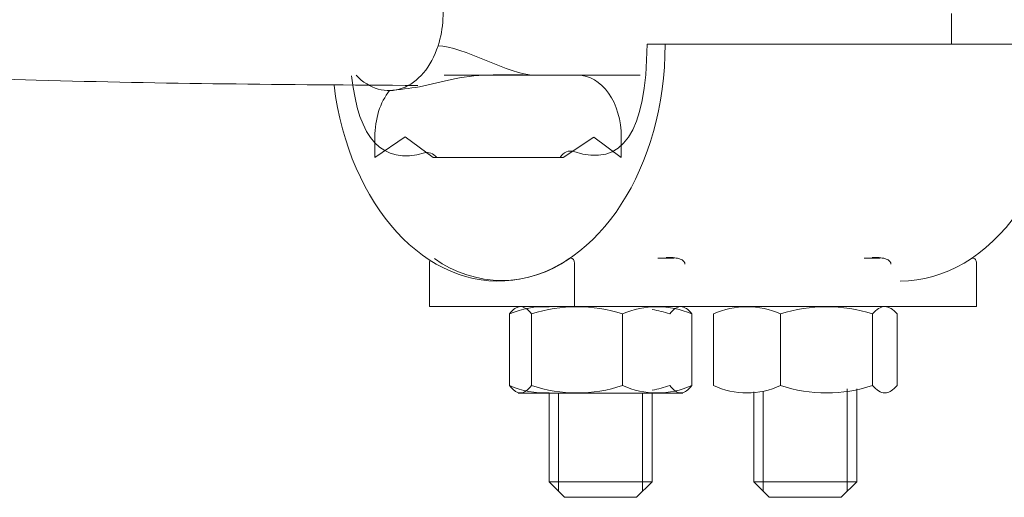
# Model space of a CAD drawing. Header units: millimetres. Extents: x -2674 to -2203, y -551 to -52.
# Tile 13 of 138: x -2396.854 to -2395.897, y -131.546 to -131.082. Entities that reach past the tile are written whole.
import ezdxf

# ---------------------------------------------------------------- set-up
doc = ezdxf.new("R2010")
doc.units = ezdxf.units.MM
doc.layers.add('layer 1', color=7, linetype='Continuous')

msp = doc.modelspace()

# ---------------------------------------------------------------- linework, layer by layer
at = {"layer": 'layer 1', "lineweight": 9}
for points, knots in [([(-2401.13087, -129.52492), (-2401.13327, -129.52512), (-2401.13567, -129.52522), (-2401.13807, -129.52532), (-2401.13807, -129.52532), (-2401.18167, -129.52772), (-2401.22067, -129.52982), (-2401.25397, -129.53172), (-2401.25397, -129.53172), (-2401.28737, -129.53352), (-2401.31507, -129.53502), (-2401.33737, -129.53622), (-2401.33737, -129.53622), (-2401.35977, -129.53742), (-2401.37667, -129.53822), (-2401.38297, -129.53872), (-2401.38297, -129.53872), (-2401.38927, -129.53912), (-2401.38457, -129.53912), (-2401.39647, -129.53902), (-2401.39647, -129.53902), (-2401.40807, -129.53892), (-2401.43547, -129.53882), (-2401.47957, -129.53862), (-2401.47957, -129.53862), (-2401.52247, -129.53832), (-2401.58107, -129.53802), (-2401.65337, -129.53772), (-2401.65337, -129.53772), (-2401.72567, -129.53732), (-2401.81157, -129.53702), (-2401.90807, -129.53652), (-2401.90807, -129.53652), (-2402.00527, -129.53612), (-2402.11307, -129.53572), (-2402.22827, -129.53532), (-2402.22827, -129.53532), (-2402.38377, -129.53482), (-2402.55287, -129.53422), (-2402.72887, -129.53382), (-2402.72887, -129.53382), (-2402.90647, -129.53332), (-2403.09117, -129.53302), (-2403.27827, -129.53272), (-2403.27827, -129.53272), (-2403.46627, -129.53252), (-2403.65677, -129.53242), (-2403.84597, -129.53252), (-2403.84597, -129.53252), (-2404.03487, -129.53262), (-2404.22247, -129.53292), (-2404.40487, -129.53342), (-2404.40487, -129.53342), (-2404.58667, -129.53392), (-2404.76337, -129.53462), (-2404.93037, -129.53572), (-2404.93037, -129.53572), (-2405.09667, -129.53672), (-2405.25337, -129.53812), (-2405.39587, -129.53972), (-2405.39587, -129.53972), (-2405.53937, -129.54142), (-2405.66867, -129.54342), (-2405.78457, -129.54592), (-2405.78457, -129.54592), (-2405.90507, -129.54852), (-2406.01097, -129.55162), (-2406.10317, -129.55532), (-2406.10317, -129.55532), (-2406.19827, -129.55912), (-2406.27867, -129.56352), (-2406.34507, -129.56892), (-2406.34507, -129.56892), (-2406.37387, -129.57122), (-2406.40007, -129.57362), (-2406.42387, -129.57632), (-2406.42387, -129.57632), (-2406.44737, -129.57892), (-2406.46867, -129.58172), (-2406.48837, -129.58512), (-2406.48837, -129.58512), (-2406.50737, -129.58842), (-2406.52497, -129.59212), (-2406.54037, -129.59642), (-2406.54037, -129.59642), (-2406.55507, -129.60042), (-2406.56777, -129.60492), (-2406.58037, -129.61132), (-2406.58037, -129.61132), (-2406.59117, -129.61682), (-2406.60187, -129.62372), (-2406.61167, -129.63542), (-2406.61167, -129.63542), (-2406.61907, -129.64412), (-2406.62587, -129.65562), (-2406.62917, -129.66872), (-2406.62917, -129.66872), (-2406.63197, -129.68002), (-2406.63207, -129.69242), (-2406.62977, -129.70362), (-2406.62977, -129.70362), (-2406.62777, -129.71322), (-2406.62387, -129.72192), (-2406.61977, -129.72902), (-2406.61977, -129.72902), (-2406.61367, -129.73922), (-2406.60697, -129.74612), (-2406.59977, -129.75222), (-2406.59977, -129.75222), (-2406.59017, -129.76022), (-2406.57977, -129.76682), (-2406.56847, -129.77272), (-2406.56847, -129.77272), (-2406.55517, -129.77972), (-2406.54067, -129.78572), (-2406.52407, -129.79192), (-2406.52407, -129.79192), (-2406.50797, -129.79782), (-2406.48987, -129.80372), (-2406.47007, -129.80962), (-2406.47007, -129.80962), (-2406.43397, -129.82032), (-2406.39217, -129.83082), (-2406.34487, -129.84182), (-2406.34487, -129.84182), (-2406.30147, -129.85182), (-2406.25337, -129.86212), (-2406.19957, -129.87312), (-2406.19957, -129.87312), (-2406.12097, -129.88912), (-2406.02997, -129.90642), (-2405.92667, -129.92522), (-2405.92667, -129.92522), (-2405.82607, -129.94342), (-2405.71387, -129.96312), (-2405.58957, -129.98422), (-2405.58957, -129.98422), (-2405.46537, -130.00542), (-2405.32917, -130.02802), (-2405.18077, -130.05242), (-2405.18077, -130.05242), (-2405.03267, -130.07662), (-2404.87247, -130.10262), (-2404.70027, -130.13022), (-2404.70027, -130.13022), (-2404.52817, -130.15782), (-2404.34427, -130.18722), (-2404.14907, -130.21832), (-2404.14907, -130.21832), (-2403.95367, -130.24952), (-2403.74707, -130.28242), (-2403.53037, -130.31692), (-2403.53037, -130.31692), (-2403.31237, -130.35162), (-2403.08417, -130.38802), (-2402.84867, -130.42532), (-2402.84867, -130.42532), (-2402.61237, -130.46262), (-2402.36867, -130.50092), (-2402.11947, -130.53942), (-2402.11947, -130.53942), (-2401.86977, -130.57792), (-2401.61457, -130.61672), (-2401.35547, -130.65512), (-2401.35547, -130.65512), (-2401.09657, -130.69352), (-2400.83387, -130.73162), (-2400.56927, -130.76862), (-2400.56927, -130.76862), (-2400.30507, -130.80552), (-2400.03887, -130.84142), (-2399.77287, -130.87562), (-2399.77287, -130.87562), (-2399.50767, -130.90962), (-2399.24267, -130.94192), (-2398.98067, -130.97162), (-2398.98067, -130.97162), (-2398.78267, -130.99402), (-2398.58647, -131.01492), (-2398.39347, -131.03392), (-2398.39347, -131.03392), (-2398.19507, -131.05342), (-2397.99997, -131.07102), (-2397.81037, -131.08602), (-2397.81037, -131.08602), (-2397.71077, -131.09392), (-2397.61267, -131.10112), (-2397.51667, -131.10752), (-2397.51667, -131.10752), (-2397.40577, -131.11502), (-2397.29767, -131.12142), (-2397.19117, -131.12682), (-2397.19117, -131.12682), (-2397.06837, -131.13312), (-2396.94777, -131.13802), (-2396.83757, -131.14102), (-2396.83757, -131.14102), (-2396.71167, -131.14452), (-2396.59927, -131.14542), (-2396.46687, -131.14622)], [0, 0, 0, 0, 0.019608, 0.019608, 0.019608, 0.019608, 0.039216, 0.039216, 0.039216, 0.039216, 0.058824, 0.058824, 0.058824, 0.058824, 0.078431, 0.078431, 0.078431, 0.078431, 0.098039, 0.098039, 0.098039, 0.098039, 0.117647, 0.117647, 0.117647, 0.117647, 0.137255, 0.137255, 0.137255, 0.137255, 0.156863, 0.156863, 0.156863, 0.156863, 0.176471, 0.176471, 0.176471, 0.176471, 0.196078, 0.196078, 0.196078, 0.196078, 0.215686, 0.215686, 0.215686, 0.215686, 0.235294, 0.235294, 0.235294, 0.235294, 0.254902, 0.254902, 0.254902, 0.254902, 0.27451, 0.27451, 0.27451, 0.27451, 0.294118, 0.294118, 0.294118, 0.294118, 0.313725, 0.313725, 0.313725, 0.313725, 0.333333, 0.333333, 0.333333, 0.333333, 0.352941, 0.352941, 0.352941, 0.352941, 0.372549, 0.372549, 0.372549, 0.372549, 0.392157, 0.392157, 0.392157, 0.392157, 0.411765, 0.411765, 0.411765, 0.411765, 0.431373, 0.431373, 0.431373, 0.431373, 0.45098, 0.45098, 0.45098, 0.45098, 0.470588, 0.470588, 0.470588, 0.470588, 0.490196, 0.490196, 0.490196, 0.490196, 0.509804, 0.509804, 0.509804, 0.509804, 0.529412, 0.529412, 0.529412, 0.529412, 0.54902, 0.54902, 0.54902, 0.54902, 0.568627, 0.568627, 0.568627, 0.568627, 0.588235, 0.588235, 0.588235, 0.588235, 0.607843, 0.607843, 0.607843, 0.607843, 0.627451, 0.627451, 0.627451, 0.627451, 0.647059, 0.647059, 0.647059, 0.647059, 0.666667, 0.666667, 0.666667, 0.666667, 0.686275, 0.686275, 0.686275, 0.686275, 0.705882, 0.705882, 0.705882, 0.705882, 0.72549, 0.72549, 0.72549, 0.72549, 0.745098, 0.745098, 0.745098, 0.745098, 0.764706, 0.764706, 0.764706, 0.764706, 0.784314, 0.784314, 0.784314, 0.784314, 0.803922, 0.803922, 0.803922, 0.803922, 0.823529, 0.823529, 0.823529, 0.823529, 0.843137, 0.843137, 0.843137, 0.843137, 0.862745, 0.862745, 0.862745, 0.862745, 0.882353, 0.882353, 0.882353, 0.882353, 0.901961, 0.901961, 0.901961, 0.901961, 0.921569, 0.921569, 0.921569, 0.921569, 0.941176, 0.941176, 0.941176, 0.941176, 0.960784, 0.960784, 0.960784, 0.960784, 1, 1, 1, 1]), ([(-2396.54837, -131.14592), (-2396.53377, -131.26342), (-2396.45837, -131.34562), (-2396.37467, -131.33532), (-2396.37467, -131.33532), (-2396.29107, -131.32492), (-2396.22677, -131.22552), (-2396.22677, -131.10622)], [0, 0, 0, 0, 0.333333, 0.333333, 0.333333, 0.333333, 1, 1, 1, 1]), ([(-2396.52687, -131.13632), (-2396.51407, -131.14982), (-2396.49777, -131.15442), (-2396.48227, -131.14892), (-2396.48227, -131.14892), (-2396.46687, -131.14332), (-2396.45407, -131.12822), (-2396.44737, -131.10772)], [0, 0, 0, 0, 0.333333, 0.333333, 0.333333, 0.333333, 1, 1, 1, 1]), ([(-2395.99837, -131.33622), (-2395.95537, -131.33622), (-2395.91417, -131.31192), (-2395.88377, -131.26882), (-2395.88377, -131.26882), (-2395.85337, -131.22572), (-2395.83637, -131.16722), (-2395.83637, -131.10622)], [0, 0, 0, 0, 0.333333, 0.333333, 0.333333, 0.333333, 1, 1, 1, 1]), ([(-2396.49527, -131.15122), (-2396.48447, -131.15012), (-2396.47517, -131.14932), (-2396.46547, -131.14742), (-2396.46547, -131.14742), (-2396.45447, -131.14532), (-2396.44277, -131.14192), (-2396.43137, -131.13972), (-2396.43137, -131.13972), (-2396.40597, -131.13472), (-2396.38207, -131.13572), (-2396.35387, -131.13622)], [0, 0, 0, 0, 0.25, 0.25, 0.25, 0.25, 0.5, 0.5, 0.5, 0.5, 1, 1, 1, 1]), ([(-2396.26937, -131.19622), (-2396.26937, -131.18032), (-2396.27377, -131.16502), (-2396.28167, -131.15372), (-2396.28167, -131.15372), (-2396.28967, -131.14252), (-2396.30037, -131.13622), (-2396.31157, -131.13622)], [0, 0, 0, 0, 0.333333, 0.333333, 0.333333, 0.333333, 1, 1, 1, 1]), ([(-2396.22237, -131.31332), (-2396.21997, -131.31332), (-2396.21777, -131.31342), (-2396.21597, -131.31382), (-2396.21597, -131.31382), (-2396.21407, -131.31412), (-2396.21257, -131.31462), (-2396.21127, -131.31522), (-2396.21127, -131.31522), (-2396.20997, -131.31572), (-2396.20907, -131.31652), (-2396.20847, -131.31732), (-2396.20847, -131.31732), (-2396.20787, -131.31802), (-2396.20757, -131.31892), (-2396.20757, -131.31982)], [0, 0, 0, 0, 0.2, 0.2, 0.2, 0.2, 0.4, 0.4, 0.4, 0.4, 0.6, 0.6, 0.6, 0.6, 1, 1, 1, 1]), ([(-2396.02227, -131.31332), (-2396.01977, -131.31332), (-2396.01767, -131.31352), (-2396.01587, -131.31382), (-2396.01587, -131.31382), (-2396.01397, -131.31412), (-2396.01237, -131.31462), (-2396.01117, -131.31522), (-2396.01117, -131.31522), (-2396.00987, -131.31582), (-2396.00897, -131.31652), (-2396.00837, -131.31732), (-2396.00837, -131.31732), (-2396.00777, -131.31812), (-2396.00747, -131.31892), (-2396.00747, -131.31982)], [0, 0, 0, 0, 0.2, 0.2, 0.2, 0.2, 0.4, 0.4, 0.4, 0.4, 0.6, 0.6, 0.6, 0.6, 1, 1, 1, 1]), ([(-2395.92437, -131.31882), (-2395.92437, -131.31752), (-2395.92477, -131.31622), (-2395.92537, -131.31532), (-2395.92537, -131.31532), (-2395.92607, -131.31442), (-2395.92697, -131.31382), (-2395.92787, -131.31382)], [0, 0, 0, 0, 0.333333, 0.333333, 0.333333, 0.333333, 1, 1, 1, 1]), ([(-2396.35657, -131.36812), (-2396.35837, -131.36592), (-2396.36007, -131.36412), (-2396.36187, -131.36292), (-2396.36187, -131.36292), (-2396.36367, -131.36162), (-2396.36547, -131.36092), (-2396.36727, -131.36092), (-2396.36727, -131.36092), (-2396.36817, -131.36092), (-2396.36907, -131.36112), (-2396.36997, -131.36142), (-2396.36997, -131.36142), (-2396.37087, -131.36182), (-2396.37177, -131.36222), (-2396.37267, -131.36292), (-2396.37267, -131.36292), (-2396.37447, -131.36412), (-2396.37617, -131.36592), (-2396.37797, -131.36812)], [0, 0, 0, 0, 0.166667, 0.166667, 0.166667, 0.166667, 0.333333, 0.333333, 0.333333, 0.333333, 0.5, 0.5, 0.5, 0.5, 0.666667, 0.666667, 0.666667, 0.666667, 1, 1, 1, 1]), ([(-2396.22227, -131.36812), (-2396.22047, -131.36592), (-2396.21877, -131.36412), (-2396.21697, -131.36292), (-2396.21697, -131.36292), (-2396.21517, -131.36162), (-2396.21337, -131.36092), (-2396.21157, -131.36092), (-2396.21157, -131.36092), (-2396.21067, -131.36092), (-2396.20977, -131.36112), (-2396.20887, -131.36142), (-2396.20887, -131.36142), (-2396.20797, -131.36182), (-2396.20707, -131.36222), (-2396.20617, -131.36292), (-2396.20617, -131.36292), (-2396.20447, -131.36412), (-2396.20267, -131.36592), (-2396.20097, -131.36812)], [0, 0, 0, 0, 0.166667, 0.166667, 0.166667, 0.166667, 0.333333, 0.333333, 0.333333, 0.333333, 0.5, 0.5, 0.5, 0.5, 0.666667, 0.666667, 0.666667, 0.666667, 1, 1, 1, 1]), ([(-2396.02537, -131.36812), (-2396.02337, -131.36592), (-2396.02147, -131.36412), (-2396.01947, -131.36292), (-2396.01947, -131.36292), (-2396.01747, -131.36162), (-2396.01547, -131.36092), (-2396.01337, -131.36092), (-2396.01337, -131.36092), (-2396.01237, -131.36092), (-2396.01137, -131.36112), (-2396.01037, -131.36142), (-2396.01037, -131.36142), (-2396.00937, -131.36182), (-2396.00837, -131.36222), (-2396.00737, -131.36292), (-2396.00737, -131.36292), (-2396.00537, -131.36412), (-2396.00337, -131.36592), (-2396.00137, -131.36812)], [0, 0, 0, 0, 0.166667, 0.166667, 0.166667, 0.166667, 0.333333, 0.333333, 0.333333, 0.333333, 0.5, 0.5, 0.5, 0.5, 0.666667, 0.666667, 0.666667, 0.666667, 1, 1, 1, 1]), ([(-2396.35657, -131.43772), (-2396.35837, -131.43992), (-2396.36007, -131.44172), (-2396.36187, -131.44292), (-2396.36187, -131.44292), (-2396.36367, -131.44412), (-2396.36547, -131.44482), (-2396.36727, -131.44482), (-2396.36727, -131.44482), (-2396.36817, -131.44482), (-2396.36907, -131.44472), (-2396.36997, -131.44432), (-2396.36997, -131.44432), (-2396.37087, -131.44402), (-2396.37177, -131.44352), (-2396.37267, -131.44292), (-2396.37267, -131.44292), (-2396.37447, -131.44172), (-2396.37617, -131.43992), (-2396.37797, -131.43772)], [0, 0, 0, 0, 0.166667, 0.166667, 0.166667, 0.166667, 0.333333, 0.333333, 0.333333, 0.333333, 0.5, 0.5, 0.5, 0.5, 0.666667, 0.666667, 0.666667, 0.666667, 1, 1, 1, 1]), ([(-2396.22227, -131.43772), (-2396.22047, -131.43992), (-2396.21877, -131.44172), (-2396.21697, -131.44292), (-2396.21697, -131.44292), (-2396.21517, -131.44412), (-2396.21337, -131.44482), (-2396.21157, -131.44482), (-2396.21157, -131.44482), (-2396.21067, -131.44482), (-2396.20977, -131.44472), (-2396.20887, -131.44432), (-2396.20887, -131.44432), (-2396.20797, -131.44402), (-2396.20707, -131.44352), (-2396.20617, -131.44292), (-2396.20617, -131.44292), (-2396.20447, -131.44172), (-2396.20267, -131.43992), (-2396.20097, -131.43772)], [0, 0, 0, 0, 0.166667, 0.166667, 0.166667, 0.166667, 0.333333, 0.333333, 0.333333, 0.333333, 0.5, 0.5, 0.5, 0.5, 0.666667, 0.666667, 0.666667, 0.666667, 1, 1, 1, 1]), ([(-2396.02537, -131.43772), (-2396.02337, -131.43992), (-2396.02147, -131.44172), (-2396.01947, -131.44292), (-2396.01947, -131.44292), (-2396.01747, -131.44412), (-2396.01547, -131.44482), (-2396.01337, -131.44482), (-2396.01337, -131.44482), (-2396.01237, -131.44482), (-2396.01137, -131.44472), (-2396.01037, -131.44432), (-2396.01037, -131.44432), (-2396.00937, -131.44402), (-2396.00837, -131.44352), (-2396.00737, -131.44292), (-2396.00737, -131.44292), (-2396.00537, -131.44172), (-2396.00337, -131.43992), (-2396.00137, -131.43772)], [0, 0, 0, 0, 0.166667, 0.166667, 0.166667, 0.166667, 0.333333, 0.333333, 0.333333, 0.333333, 0.5, 0.5, 0.5, 0.5, 0.666667, 0.666667, 0.666667, 0.666667, 1, 1, 1, 1])]:
    msp.add_open_spline(points, degree=3, knots=knots, dxfattribs=at)
for points in [[(-2396.44737, -131.10772), (-2396.44197, -131.09102), (-2396.44097, -131.07222), (-2396.44467, -131.05462)], [(-2395.94867, -131.10622), (-2395.94867, -131.10622), (-2395.94867, -131.07622), (-2395.94867, -131.07622)], [(-2396.35387, -131.13622), (-2396.37777, -131.13622), (-2396.42347, -131.10772), (-2396.44737, -131.10772)], [(-2396.24437, -131.10622), (-2396.24477, -131.19162), (-2396.26837, -131.22642), (-2396.31537, -131.21042)], [(-2396.24437, -131.10622), (-2396.24437, -131.10622), (-2396.22677, -131.10622), (-2396.22677, -131.10622)], [(-2395.83637, -131.10622), (-2395.83637, -131.10622), (-2396.22677, -131.10622), (-2396.22677, -131.10622)], [(-2396.53127, -131.13692), (-2396.52467, -131.19852), (-2396.50147, -131.22352), (-2396.46067, -131.21172)], [(-2396.35387, -131.13622), (-2396.35387, -131.13622), (-2396.44147, -131.13622), (-2396.44147, -131.13622)], [(-2396.35387, -131.13622), (-2396.35387, -131.13622), (-2396.31837, -131.13622), (-2396.31837, -131.13622)], [(-2396.31157, -131.13622), (-2396.31157, -131.13622), (-2396.31837, -131.13622), (-2396.31837, -131.13622)], [(-2396.31157, -131.13622), (-2396.31157, -131.13622), (-2396.25117, -131.13622), (-2396.25117, -131.13622)], [(-2396.49447, -131.15122), (-2396.50357, -131.16252), (-2396.50877, -131.17892), (-2396.50877, -131.19622)], [(-2396.50877, -131.21622), (-2396.50877, -131.21622), (-2396.50877, -131.19622), (-2396.50877, -131.19622)], [(-2396.47917, -131.19622), (-2396.47917, -131.19622), (-2396.50877, -131.21622), (-2396.50877, -131.21622)], [(-2396.45217, -131.21622), (-2396.45217, -131.21622), (-2396.47917, -131.19622), (-2396.47917, -131.19622)], [(-2396.29607, -131.19632), (-2396.29607, -131.19632), (-2396.32567, -131.21622), (-2396.32567, -131.21622)], [(-2396.26937, -131.21622), (-2396.26937, -131.21622), (-2396.29607, -131.19632), (-2396.29607, -131.19632)], [(-2396.26937, -131.21622), (-2396.26937, -131.21622), (-2396.26937, -131.19622), (-2396.26937, -131.19622)], [(-2396.44867, -131.21622), (-2396.45197, -131.21212), (-2396.45637, -131.21042), (-2396.46067, -131.21172)], [(-2396.32567, -131.21622), (-2396.32567, -131.21622), (-2396.45217, -131.21622), (-2396.45217, -131.21622)], [(-2396.44867, -131.21622), (-2396.44867, -131.21622), (-2396.32887, -131.21622), (-2396.32887, -131.21622)], [(-2396.31537, -131.21042), (-2396.32027, -131.20872), (-2396.32547, -131.21092), (-2396.32887, -131.21622)], [(-2396.45507, -131.31602), (-2396.45547, -131.31692), (-2396.45567, -131.31782), (-2396.45567, -131.31892)], [(-2396.45567, -131.31892), (-2396.45567, -131.31892), (-2396.45567, -131.36092), (-2396.45567, -131.36092)], [(-2396.45067, -131.31432), (-2396.41167, -131.34262), (-2396.35887, -131.34262), (-2396.31987, -131.31432)], [(-2396.31487, -131.31882), (-2396.31487, -131.31612), (-2396.31637, -131.31382), (-2396.31837, -131.31382)], [(-2396.31487, -131.31882), (-2396.31487, -131.31882), (-2396.31487, -131.36092), (-2396.31487, -131.36092)], [(-2396.21797, -131.31382), (-2396.21797, -131.31382), (-2396.23377, -131.31382), (-2396.23377, -131.31382)], [(-2396.22587, -131.31332), (-2396.22587, -131.31332), (-2396.22237, -131.31332), (-2396.22237, -131.31332)], [(-2396.01797, -131.31382), (-2396.01797, -131.31382), (-2396.03347, -131.31382), (-2396.03347, -131.31382)], [(-2396.02577, -131.31332), (-2396.02577, -131.31332), (-2396.02227, -131.31332), (-2396.02227, -131.31332)], [(-2395.92787, -131.31382), (-2395.92787, -131.31382), (-2395.92867, -131.31382), (-2395.92867, -131.31382)], [(-2395.92437, -131.31882), (-2395.92437, -131.31882), (-2395.92437, -131.36092), (-2395.92437, -131.36092)], [(-2396.26817, -131.36812), (-2396.29687, -131.35872), (-2396.32787, -131.35872), (-2396.35657, -131.36812)], [(-2396.20097, -131.36812), (-2396.22237, -131.35872), (-2396.24667, -131.35872), (-2396.26817, -131.36812)], [(-2396.11457, -131.36812), (-2396.13537, -131.35872), (-2396.15917, -131.35872), (-2396.17987, -131.36812)], [(-2396.02537, -131.36812), (-2396.05437, -131.35872), (-2396.08557, -131.35872), (-2396.11457, -131.36812)], [(-2396.31487, -131.36092), (-2396.31487, -131.36092), (-2396.45567, -131.36092), (-2396.45567, -131.36092)], [(-2396.33937, -131.36122), (-2396.35257, -131.36042), (-2396.36577, -131.36282), (-2396.37797, -131.36812)], [(-2396.37797, -131.43772), (-2396.37797, -131.43772), (-2396.37797, -131.36812), (-2396.37797, -131.36812)], [(-2396.35657, -131.43772), (-2396.35657, -131.43772), (-2396.35657, -131.36812), (-2396.35657, -131.36812)], [(-2395.92437, -131.36092), (-2395.92437, -131.36092), (-2396.31487, -131.36092), (-2396.31487, -131.36092)], [(-2396.26817, -131.43772), (-2396.26817, -131.43772), (-2396.26817, -131.36812), (-2396.26817, -131.36812)], [(-2396.22227, -131.36812), (-2396.22777, -131.36632), (-2396.23347, -131.36482), (-2396.23927, -131.36372)], [(-2396.20097, -131.43772), (-2396.20097, -131.43772), (-2396.20097, -131.36812), (-2396.20097, -131.36812)], [(-2396.17987, -131.36812), (-2396.17987, -131.36812), (-2396.17987, -131.43772), (-2396.17987, -131.43772)], [(-2396.11457, -131.36812), (-2396.11457, -131.36812), (-2396.11457, -131.43772), (-2396.11457, -131.43772)], [(-2396.02537, -131.36812), (-2396.02537, -131.36812), (-2396.02537, -131.43772), (-2396.02537, -131.43772)], [(-2396.00137, -131.36812), (-2396.00137, -131.36812), (-2396.00137, -131.43772), (-2396.00137, -131.43772)], [(-2396.37797, -131.43772), (-2396.36577, -131.44302), (-2396.35257, -131.44542), (-2396.33937, -131.44462)], [(-2396.20957, -131.44492), (-2396.20957, -131.44492), (-2396.36937, -131.44492), (-2396.36937, -131.44492)], [(-2396.35657, -131.43772), (-2396.32787, -131.44712), (-2396.29687, -131.44712), (-2396.26817, -131.43772)], [(-2396.33947, -131.44492), (-2396.33947, -131.44492), (-2396.33947, -131.53122), (-2396.33947, -131.53122)], [(-2396.33027, -131.54042), (-2396.33027, -131.54042), (-2396.33027, -131.44492), (-2396.33027, -131.44492)], [(-2396.26817, -131.43772), (-2396.24667, -131.44712), (-2396.22237, -131.44712), (-2396.20097, -131.43772)], [(-2396.24867, -131.54042), (-2396.24867, -131.54042), (-2396.24867, -131.44492), (-2396.24867, -131.44492)], [(-2396.23947, -131.53122), (-2396.23947, -131.53122), (-2396.23947, -131.44492), (-2396.23947, -131.44492)], [(-2396.23927, -131.44212), (-2396.23347, -131.44102), (-2396.22777, -131.43952), (-2396.22227, -131.43772)], [(-2396.17987, -131.43772), (-2396.15917, -131.44712), (-2396.13537, -131.44712), (-2396.11457, -131.43772)], [(-2396.14067, -131.44382), (-2396.14067, -131.44382), (-2396.14067, -131.53122), (-2396.14067, -131.53122)], [(-2396.13147, -131.54042), (-2396.13147, -131.54042), (-2396.13147, -131.44382), (-2396.13147, -131.44382)], [(-2396.11457, -131.43772), (-2396.08557, -131.44712), (-2396.05437, -131.44712), (-2396.02537, -131.43772)], [(-2396.04987, -131.54042), (-2396.04987, -131.54042), (-2396.04987, -131.44082), (-2396.04987, -131.44082)], [(-2396.04067, -131.53122), (-2396.04067, -131.53122), (-2396.04067, -131.44082), (-2396.04067, -131.44082)], [(-2396.23947, -131.53122), (-2396.23947, -131.53122), (-2396.33947, -131.53122), (-2396.33947, -131.53122)], [(-2396.33947, -131.53122), (-2396.33947, -131.53122), (-2396.32447, -131.54622), (-2396.32447, -131.54622)], [(-2396.25447, -131.54622), (-2396.25447, -131.54622), (-2396.23947, -131.53122), (-2396.23947, -131.53122)], [(-2396.04067, -131.53122), (-2396.04067, -131.53122), (-2396.14067, -131.53122), (-2396.14067, -131.53122)], [(-2396.14067, -131.53122), (-2396.14067, -131.53122), (-2396.12567, -131.54622), (-2396.12567, -131.54622)], [(-2396.05567, -131.54622), (-2396.05567, -131.54622), (-2396.04067, -131.53122), (-2396.04067, -131.53122)], [(-2396.32447, -131.54622), (-2396.32447, -131.54622), (-2396.25447, -131.54622), (-2396.25447, -131.54622)], [(-2396.12567, -131.54622), (-2396.12567, -131.54622), (-2396.05567, -131.54622), (-2396.05567, -131.54622)]]:
    msp.add_open_spline(points, degree=3, dxfattribs=at)

doc.saveas('drawing.dxf')
